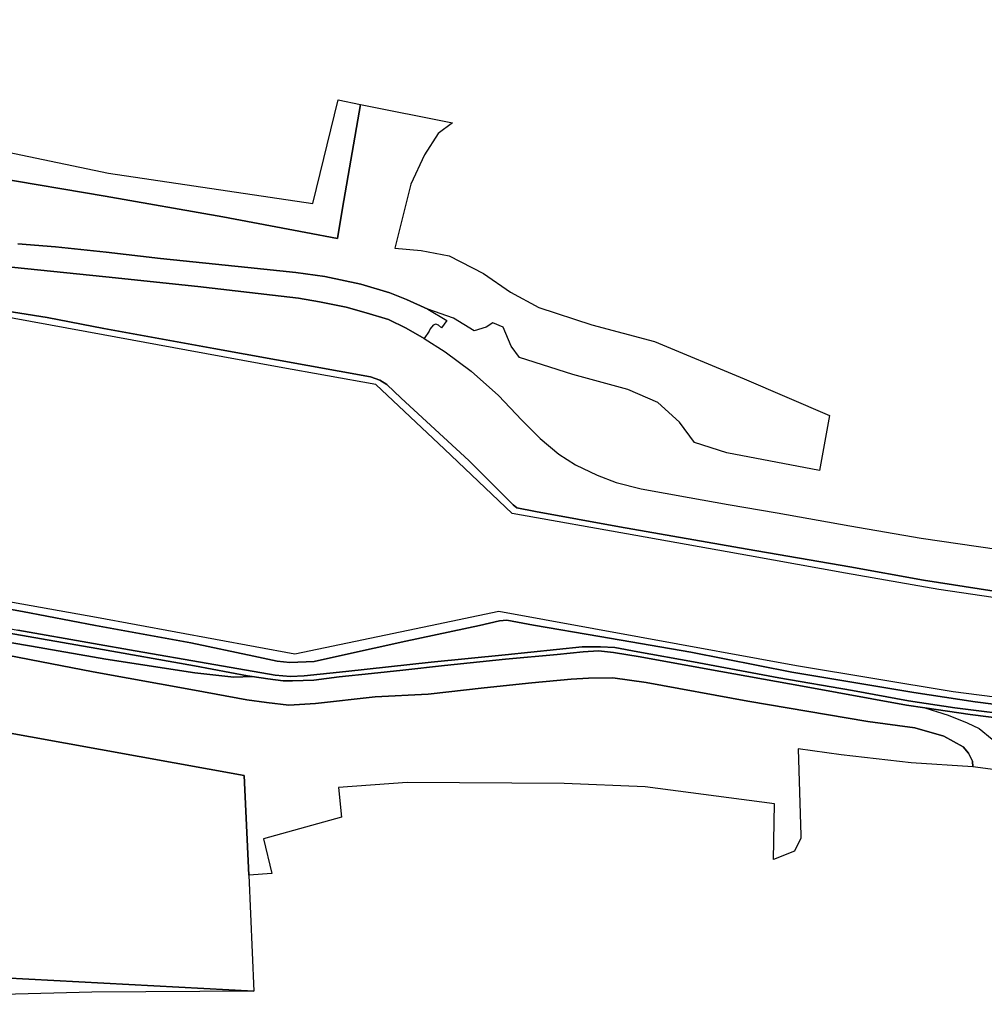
# Model space of a CAD drawing. Extents: x -26035517 to 31750492, y -9237385 to 8160032.
# Tile 141 of 256: x -8160863 to -7918803, y -3627319 to -3380246. Entities that reach past the tile are written whole.
import ezdxf

# ---------------------------------------------------------------- set-up
doc = ezdxf.new("R2010")
doc.units = 0
doc.layers.add('T-25', color=7, linetype='CONTINUOUS')

msp = doc.modelspace()

# ---------------------------------------------------------------- linework, layer by layer
at = {"layer": 'T-25', "color": 9}
for points in [[(-8075304, -3401496, 13637), (-8079879, -3427500, 13523), (-8081085, -3435157, 13593), (-8089072, -3433677, 13497), (-8109868, -3429736, 13477), (-8139426, -3424553, 13437), (-8167194, -3419855, 13570), (-8187260, -3415615, 13480), (-8210153, -3412067, 13537), (-8204253, -3380246, 13637), (-8200542, -3380756, 13653), (-8193001, -3381791, 13747), (-8196328, -3406340, 13513), (-8162186, -3413830, 13443), (-8138553, -3418718, 13433), (-8087296, -3426390, 13487), (-8080953, -3400368, 13487), (-8075304, -3401496, 13637)], [(-8166793, -3564147, 13667), (-8166981, -3558651, 22003), (-8104497, -3569864, 22417), (-8103382, -3594906, 14173), (-8102087, -3624017, 23170), (-8164858, -3620680, 22120), (-8166681, -3567413, 13687), (-8166793, -3564147, 13667)], [(-8142781, -3624236, 13940), (-8257673, -3627319, 13843), (-8262234, -3610653, 13843), (-8269843, -3610331, 13967), (-8270554, -3590644, 13937), (-8270785, -3570456, 20070), (-8255974, -3570146, 20070), (-8254905, -3615180, 20100), (-8179486, -3613179, 20083), (-8180811, -3567897, 13727), (-8166681, -3567413, 13687), (-8164858, -3620680, 22120), (-8102087, -3624017, 23170), (-8142781, -3624236, 13940)]]:
    msp.add_polyline3d(points, close=True, dxfattribs=at)
for points in [[(-8167194, -3419855, 13570), (-8139426, -3424553, 13437), (-8109868, -3429736, 13477), (-8089072, -3433677, 13497), (-8081085, -3435157, 13593), (-8079879, -3427500, 13523), (-8075304, -3401496, 13637), (-8052293, -3406092, 13437), (-8055858, -3408814, 13437), (-8059299, -3414178, 13440), (-8062716, -3421534, 13417), (-8066688, -3437565, 13377), (-8060127, -3438183, 13463), (-8053089, -3439492, 13650), (-8044453, -3443923, 13643), (-8037720, -3448601, 13680), (-8030552, -3452468, 13770), (-8017325, -3456837, 13493), (-8001586, -3460981, 13477), (-7979086, -3470363, 13630), (-7957656, -3479529, 13600), (-7960167, -3493349, 13663), (-7983419, -3488950, 13683), (-7991533, -3486326, 13657), (-7995291, -3481199, 13657), (-8000696, -3476307, 13657), (-8008279, -3473021, 13657), (-8022098, -3469244, 13657), (-8035416, -3465010, 13657), (-8037563, -3462159, 13657), (-8039539, -3457381, 13657), (-8042131, -3456294, 13657), (-8043806, -3457442, 13657), (-8046840, -3458281, 13657), (-8051976, -3455147, 13780), (-8058456, -3452922, 13783), (-8063762, -3450492, 13840), (-8067981, -3448815, 13817), (-8075291, -3446623, 13817), (-8084280, -3444649, 13750), (-8091595, -3443658, 13750), (-8103630, -3442438, 13757), (-8125509, -3440129, 13760), (-8139124, -3438622, 13760), (-8139124, -3438622, 13760), (-8151874, -3437283, 13833), (-8161361, -3436469, 13940)], [(-8161361, -3436469, 13940), (-8151874, -3437283, 13833), (-8139124, -3438622, 13760), (-8125509, -3440129, 13760), (-8103630, -3442438, 13757), (-8091595, -3443658, 13750), (-8084280, -3444649, 13750), (-8075291, -3446623, 13817), (-8067981, -3448815, 13817), (-8063762, -3450492, 13840), (-8058456, -3452922, 13783), (-8053713, -3455769, 13797), (-8054994, -3457579, 13880), (-8055802, -3456916, 13990), (-8056476, -3456612, 13890), (-8057146, -3456887, 13890), (-8057842, -3457826, 13890), (-8058118, -3458389, 13890), (-8059325, -3460262, 13570), (-8063865, -3457626, 13570), (-8068339, -3455489, 13570), (-8073889, -3453825, 13570), (-8078904, -3452368, 13570), (-8085657, -3451054, 13570), (-8090935, -3450161, 13583), (-8097462, -3449335, 13610), (-8116185, -3447193, 13647), (-8139233, -3444778, 13647), (-8139233, -3444778, 13647), (-8179351, -3440712, 13763)], [(-8161361, -3436469, 13940), (-8151874, -3437283, 13833), (-8139124, -3438622, 13760)], [(-8139233, -3444778, 13647), (-8179351, -3440712, 13763)], [(-8179351, -3440712, 13763), (-8139233, -3444778, 13647), (-8116185, -3447193, 13647), (-8097462, -3449335, 13610), (-8090935, -3450161, 13583), (-8085657, -3451054, 13570), (-8078904, -3452368, 13570), (-8073889, -3453825, 13570), (-8068339, -3455489, 13570), (-8063865, -3457626, 13570), (-8059325, -3460262, 13570), (-8054111, -3463564, 13610), (-8047565, -3468429, 13603), (-8040727, -3474581, 13707), (-8034871, -3480774, 13680), (-8030240, -3485335, 13683), (-8025530, -3489260, 13650), (-8021387, -3491907, 13647), (-8015952, -3494561, 13640), (-8011159, -3496361, 13640), (-8004907, -3497944, 13637), (-7992894, -3500129, 13557), (-7983121, -3501903, 13543), (-7970797, -3503955, 13543), (-7952519, -3507252, 13630), (-7934631, -3510390, 13747), (-7905868, -3514562, 13723)], [(-8495523, -3445561, 13030), (-8487072, -3447207, 13060), (-8470118, -3450509, 13060), (-8435029, -3456951, 13033), (-8394730, -3464315, 13077), (-8374092, -3468052, 13077), (-8336137, -3474972, 13077), (-8310451, -3479504, 13043), (-8288502, -3483651, 13047), (-8263334, -3488172, 13027), (-8238497, -3504442, 13183), (-8221859, -3515501, 13073), (-8202382, -3519117, 13113), (-8181916, -3522796, 13157), (-8162649, -3526443, 13110), (-8141581, -3530151, 13093)], [(-8139895, -3459337, 13010), (-8171416, -3453539, 13033), (-8200634, -3448330, 12983), (-8213498, -3446147, 13007), (-8238814, -3456725, 13057), (-8256017, -3464065, 13057), (-8290613, -3457808, 13010), (-8323109, -3452123, 13010)], [(-8139233, -3444778, 13647), (-8116185, -3447193, 13647), (-8097462, -3449335, 13610), (-8090935, -3450161, 13583), (-8085657, -3451054, 13570), (-8078904, -3452368, 13570), (-8073889, -3453825, 13570), (-8068339, -3455489, 13570), (-8063865, -3457626, 13570), (-8059325, -3460262, 13570), (-8054111, -3463564, 13610), (-8047565, -3468429, 13603), (-8040727, -3474581, 13707), (-8034871, -3480774, 13680), (-8030240, -3485335, 13683), (-8025530, -3489260, 13650), (-8021387, -3491907, 13647), (-8015952, -3494561, 13640), (-8011159, -3496361, 13640), (-8004907, -3497944, 13637), (-7992894, -3500129, 13557), (-7983121, -3501903, 13543), (-7970797, -3503955, 13543), (-7952519, -3507252, 13630), (-7934631, -3510390, 13747), (-7905868, -3514562, 13723)], [(-8171468, -3452200, 13447), (-8153999, -3454951, 13483), (-8139709, -3457767, 13303), (-8112157, -3462725, 13397), (-8072796, -3469877, 13397), (-8070504, -3470717, 13397), (-8068721, -3471824, 13353), (-8065130, -3475214, 13363), (-8048163, -3490855, 13283), (-8037072, -3501960, 13313), (-8036124, -3502703, 13313), (-8031432, -3503629, 13313), (-8010307, -3507469, 13310), (-7978300, -3513145, 13297), (-7952560, -3517528, 13413), (-7934058, -3520857, 13517), (-7916347, -3523622, 13510)], [(-8171468, -3452200, 13447), (-8153999, -3454951, 13483), (-8139709, -3457767, 13303), (-8112157, -3462725, 13397), (-8072796, -3469877, 13397), (-8070504, -3470717, 13397), (-8068721, -3471824, 13353), (-8065130, -3475214, 13363), (-8048163, -3490855, 13283), (-8037072, -3501960, 13313), (-8036124, -3502703, 13313), (-8031432, -3503629, 13313), (-8010307, -3507469, 13310), (-7978300, -3513145, 13297), (-7952560, -3517528, 13413), (-7934058, -3520857, 13517), (-7916347, -3523622, 13510)], [(-7916347, -3523622, 13510), (-7934058, -3520857, 13517), (-7952560, -3517528, 13413), (-7978300, -3513145, 13297), (-8010307, -3507469, 13310), (-8031432, -3503629, 13313), (-8036124, -3502703, 13313), (-8037072, -3501960, 13313), (-8048163, -3490855, 13283), (-8065130, -3475214, 13363), (-8068721, -3471824, 13353), (-8070504, -3470717, 13397), (-8072796, -3469877, 13397), (-8112157, -3462725, 13397), (-8139709, -3457767, 13303), (-8153999, -3454951, 13483), (-8171468, -3452200, 13447)], [(-7913717, -3525654, 13153), (-7930176, -3523270, 13103), (-7953649, -3519125, 13057), (-7977760, -3514792, 12993), (-8006277, -3509696, 13050), (-8037319, -3504126, 12943), (-8054303, -3487977, 13050), (-8071485, -3471762, 13030), (-8095728, -3467447, 12977), (-8119000, -3463170, 13033), (-8139895, -3459337, 13010), (-8171416, -3453539, 13033)], [(-7913717, -3525654, 13153), (-7930176, -3523270, 13103), (-7953649, -3519125, 13057), (-7977760, -3514792, 12993), (-8006277, -3509696, 13050), (-8037319, -3504126, 12943), (-8054303, -3487977, 13050), (-8071485, -3471762, 13030), (-8095728, -3467447, 12977), (-8119000, -3463170, 13033), (-8139895, -3459337, 13010), (-8171416, -3453539, 13033)], [(-7797865, -3531613, 12953), (-7819477, -3531953, 13077), (-7838665, -3531568, 13097), (-7854216, -3530975, 13083), (-7880197, -3529235, 13023), (-7901136, -3527209, 13150), (-7913717, -3525654, 13153), (-7930176, -3523270, 13103), (-7953649, -3519125, 13057), (-7977760, -3514792, 12993), (-8006277, -3509696, 13050), (-8037319, -3504126, 12943), (-8054303, -3487977, 13050), (-8071485, -3471762, 13030), (-8095728, -3467447, 12977), (-8119000, -3463170, 13033), (-8139895, -3459337, 13010)], [(-8331470, -3483388, 13652), (-8317958, -3485964, 13840), (-8298892, -3489543, 13810), (-8291547, -3490879, 13770), (-8287758, -3491630, 13770), (-8283972, -3492576, 13770), (-8279780, -3493966, 13763), (-8274151, -3496407, 13757), (-8267570, -3499412, 13767), (-8256681, -3504315, 13780), (-8243970, -3510031, 13783), (-8232975, -3514982, 13810), (-8225871, -3518182, 13810), (-8222305, -3519795, 13810), (-8216548, -3522453, 13947), (-8212494, -3523849, 13997), (-8208235, -3524854, 13940), (-8205004, -3525524, 13817), (-8192223, -3527825, 13823), (-8161320, -3533401, 13797), (-8142380, -3536815, 13640)], [(-8177439, -3525673, 13743), (-8160191, -3528786, 13710), (-8141864, -3532230, 13640), (-8117954, -3536629, 13617), (-8102131, -3539922, 13537), (-8096263, -3541218, 13520), (-8093081, -3541560, 13423), (-8086980, -3541305, 13473), (-8079898, -3539704, 13553), (-8063978, -3536176, 13563), (-8045463, -3532298, 13593), (-8040456, -3531082, 13593), (-8038662, -3530961, 13593), (-8031902, -3532215, 13567), (-8015259, -3535032, 13553), (-7992453, -3538941, 13580), (-7967067, -3543935, 13580), (-7936529, -3549084, 13570), (-7921064, -3551389, 13640), (-7911937, -3552616, 13627)], [(-7911937, -3552616, 13627), (-7921064, -3551389, 13640), (-7936529, -3549084, 13570), (-7967067, -3543935, 13580), (-7992453, -3538941, 13580), (-8015259, -3535032, 13553), (-8031902, -3532215, 13567), (-8038662, -3530961, 13593), (-8040456, -3531082, 13593), (-8045463, -3532298, 13593), (-8063978, -3536176, 13563), (-8079898, -3539704, 13553), (-8086980, -3541305, 13473), (-8093081, -3541560, 13423), (-8096263, -3541218, 13520), (-8102131, -3539922, 13537), (-8117954, -3536629, 13617), (-8141864, -3532230, 13640), (-8160191, -3528786, 13710), (-8177439, -3525673, 13743)], [(-7911937, -3552616, 13627), (-7921064, -3551389, 13640), (-7936529, -3549084, 13570), (-7967067, -3543935, 13580), (-7992453, -3538941, 13580), (-8015259, -3535032, 13553), (-8031902, -3532215, 13567), (-8038662, -3530961, 13593), (-8040456, -3531082, 13593), (-8045463, -3532298, 13593), (-8063978, -3536176, 13563), (-8079898, -3539704, 13553), (-8086980, -3541305, 13473), (-8093081, -3541560, 13423), (-8096263, -3541218, 13520), (-8102131, -3539922, 13537), (-8117954, -3536629, 13617), (-8141864, -3532230, 13640), (-8160191, -3528786, 13710), (-8177439, -3525673, 13743)], [(-8162649, -3526443, 13110), (-8141581, -3530151, 13093), (-8141581, -3530151, 13093), (-8091790, -3539376, 13077), (-8057766, -3532295, 13067), (-8040596, -3528676, 13083), (-8005312, -3535145, 13117), (-7965971, -3542302, 13140), (-7926656, -3548830, 13087), (-7899202, -3552311, 13153)], [(-8162649, -3526443, 13110), (-8141581, -3530151, 13093), (-8141581, -3530151, 13093), (-8091790, -3539376, 13077), (-8057766, -3532295, 13067), (-8040596, -3528676, 13083), (-8005312, -3535145, 13117), (-7965971, -3542302, 13140), (-7926656, -3548830, 13087), (-7899202, -3552311, 13153)], [(-8141581, -3530151, 13093), (-8091790, -3539376, 13077), (-8057766, -3532295, 13067), (-8040596, -3528676, 13083), (-8005312, -3535145, 13117), (-7965971, -3542302, 13140), (-7926656, -3548830, 13087), (-7899202, -3552311, 13153), (-7871975, -3554968, 13107), (-7843441, -3556271, 13113), (-7816418, -3556651, 13120), (-7796775, -3556399, 12900)], [(-8179738, -3533756, 13850), (-8157940, -3537482, 13803), (-8139277, -3540678, 13880), (-8116907, -3544131, 13713), (-8107158, -3545260, 13673), (-8102563, -3545032, 13617), (-8098578, -3545625, 13617), (-8094785, -3546121, 13617), (-8092401, -3546166, 13617), (-8087035, -3545962, 13610), (-8080695, -3545152, 13610), (-8072598, -3544301, 13600), (-8064695, -3543471, 13603), (-8054279, -3542266, 13587), (-8038988, -3540729, 13620), (-8025980, -3539503, 13553), (-8019503, -3538830, 13553), (-8015624, -3538624, 13553), (-8011830, -3539046, 13553), (-8005189, -3540144, 13553), (-7988219, -3543211, 13553), (-7964428, -3547459, 13647), (-7938303, -3552251, 13663), (-7933733, -3552924, 13663), (-7933733, -3552924, 13663), (-7927857, -3554748, 13663), (-7923078, -3556647, 13733), (-7920117, -3558145, 13700), (-7916824, -3560745, 13697)], [(-8164026, -3534099, 13820), (-8141516, -3538029, 13713), (-8141516, -3538029, 13713), (-8117013, -3542400, 13687), (-8103665, -3544868, 13617), (-8102563, -3545032, 13617), (-8107158, -3545260, 13673), (-8116907, -3544131, 13713), (-8139277, -3540678, 13880), (-8157940, -3537482, 13803), (-8179738, -3533756, 13850)], [(-8141516, -3538029, 13713), (-8164026, -3534099, 13820)], [(-7904616, -3556827, 13620), (-7922393, -3554594, 13663), (-7933733, -3552924, 13663), (-7938303, -3552251, 13663), (-7964428, -3547459, 13647), (-7988219, -3543211, 13553), (-8005189, -3540144, 13553), (-8011830, -3539046, 13553), (-8015624, -3538624, 13553), (-8019503, -3538830, 13553), (-8025980, -3539503, 13553), (-8038988, -3540729, 13620), (-8054279, -3542266, 13587), (-8064695, -3543471, 13603), (-8072598, -3544301, 13600), (-8080695, -3545152, 13610), (-8087035, -3545962, 13610), (-8092401, -3546166, 13617), (-8094785, -3546121, 13617), (-8098578, -3545625, 13617), (-8102563, -3545032, 13617), (-8103665, -3544868, 13617), (-8117013, -3542400, 13687), (-8141516, -3538029, 13713), (-8164026, -3534099, 13820)], [(-7908704, -3555076, 13630), (-7926184, -3552893, 13630), (-7937785, -3551150, 13620), (-7951893, -3548567, 13620), (-7970392, -3545412, 13637), (-7991781, -3541359, 13537), (-8005714, -3538840, 13443), (-8011490, -3537803, 13437), (-8015154, -3537598, 13437), (-8019746, -3537600, 13437), (-8039069, -3539586, 13497), (-8057643, -3541488, 13640), (-8079059, -3543790, 13597), (-8089445, -3544930, 13550), (-8092886, -3545073, 13560), (-8096778, -3544765, 13560), (-8113534, -3541766, 13613), (-8131918, -3538589, 13647), (-8142380, -3536815, 13640), (-8161320, -3533401, 13797)], [(-8161320, -3533401, 13797), (-8142380, -3536815, 13640), (-8131918, -3538589, 13647), (-8113534, -3541766, 13613), (-8096778, -3544765, 13560), (-8092886, -3545073, 13560), (-8089445, -3544930, 13550), (-8079059, -3543790, 13597), (-8057643, -3541488, 13640), (-8039069, -3539586, 13497), (-8019746, -3537600, 13437), (-8015154, -3537598, 13437), (-8011490, -3537803, 13437), (-8005714, -3538840, 13443), (-7991781, -3541359, 13537), (-7970392, -3545412, 13637), (-7951893, -3548567, 13620), (-7937785, -3551150, 13620), (-7926184, -3552893, 13630), (-7908704, -3555076, 13630)], [(-7907808, -3569605, 13740), (-7921719, -3567744, 13703), (-7921798, -3566273, 13703), (-7922773, -3564277, 13703), (-7924133, -3562682, 13703), (-7928930, -3560071, 13650), (-7936249, -3557971, 13593), (-7948046, -3556316, 13577), (-7978166, -3551232, 13237), (-8003660, -3546526, 13630), (-8012029, -3545424, 13630), (-8018124, -3545448, 13630), (-8022486, -3545697, 13630), (-8032362, -3546630, 13630), (-8044268, -3547928, 13600), (-8058379, -3549485, 13600), (-8071634, -3550201, 13600), (-8086609, -3551850, 13633), (-8093292, -3552234, 13697), (-8098895, -3551546, 13703), (-8103846, -3550900, 13710), (-8117036, -3548460, 13757), (-8142441, -3543866, 13750), (-8174447, -3537666, 13713)], [(-8174447, -3537666, 13713), (-8142441, -3543866, 13750), (-8117036, -3548460, 13757), (-8103846, -3550900, 13710), (-8098895, -3551546, 13703), (-8093292, -3552234, 13697), (-8086609, -3551850, 13633), (-8071634, -3550201, 13600), (-8058379, -3549485, 13600), (-8044268, -3547928, 13600), (-8032362, -3546630, 13630), (-8022486, -3545697, 13630), (-8018124, -3545448, 13630), (-8012029, -3545424, 13630), (-8003660, -3546526, 13630), (-7978166, -3551232, 13237), (-7948046, -3556316, 13577), (-7936249, -3557971, 13593), (-7928930, -3560071, 13650), (-7924133, -3562682, 13703), (-7922773, -3564277, 13703), (-7921798, -3566273, 13703), (-7921719, -3567744, 13703), (-7937127, -3566761, 13713), (-7954730, -3564699, 13637), (-7965535, -3563189, 13737), (-7964883, -3584949, 13737), (-7964863, -3585629, 13737), (-7966414, -3588927, 13737), (-7971705, -3590961, 14027), (-7971473, -3577023, 13737), (-8003907, -3572715, 13947), (-8024206, -3571948, 13947), (-8063638, -3571648, 13930), (-8080858, -3572934, 13937), (-8080078, -3580330, 13953), (-8099643, -3585755, 17377), (-8097629, -3594523, 14137), (-8103382, -3594906, 14173), (-8104497, -3569864, 22417), (-8166981, -3558651, 22003)], [(-7908704, -3555076, 13630), (-7926184, -3552893, 13630), (-7937785, -3551150, 13620), (-7951893, -3548567, 13620), (-7970392, -3545412, 13637), (-7991781, -3541359, 13537), (-8005714, -3538840, 13443), (-8011490, -3537803, 13437), (-8015154, -3537598, 13437), (-8019746, -3537600, 13437), (-8039069, -3539586, 13497), (-8057643, -3541488, 13640), (-8079059, -3543790, 13597), (-8089445, -3544930, 13550), (-8092886, -3545073, 13560), (-8096778, -3544765, 13560), (-8113534, -3541766, 13613), (-8131918, -3538589, 13647), (-8142380, -3536815, 13640)], [(-8141516, -3538029, 13713), (-8117013, -3542400, 13687), (-8103665, -3544868, 13617), (-8102563, -3545032, 13617), (-8098578, -3545625, 13617), (-8094785, -3546121, 13617), (-8092401, -3546166, 13617), (-8087035, -3545962, 13610), (-8080695, -3545152, 13610), (-8072598, -3544301, 13600), (-8064695, -3543471, 13603), (-8054279, -3542266, 13587), (-8038988, -3540729, 13620), (-8025980, -3539503, 13553), (-8019503, -3538830, 13553), (-8015624, -3538624, 13553), (-8011830, -3539046, 13553), (-8005189, -3540144, 13553), (-7988219, -3543211, 13553), (-7964428, -3547459, 13647), (-7938303, -3552251, 13663), (-7933733, -3552924, 13663), (-7922393, -3554594, 13663), (-7904616, -3556827, 13620)], [(-8142441, -3543866, 13750), (-8117036, -3548460, 13757), (-8103846, -3550900, 13710), (-8098895, -3551546, 13703), (-8093292, -3552234, 13697), (-8086609, -3551850, 13633), (-8071634, -3550201, 13600), (-8058379, -3549485, 13600), (-8044268, -3547928, 13600), (-8032362, -3546630, 13630), (-8022486, -3545697, 13630), (-8018124, -3545448, 13630), (-8012029, -3545424, 13630), (-8003660, -3546526, 13630), (-7978166, -3551232, 13237), (-7948046, -3556316, 13577), (-7936249, -3557971, 13593), (-7928930, -3560071, 13650), (-7924133, -3562682, 13703), (-7922773, -3564277, 13703), (-7921798, -3566273, 13703), (-7921719, -3567744, 13703)]]:
    msp.add_polyline3d(points, dxfattribs=at)

doc.saveas('drawing.dxf')
